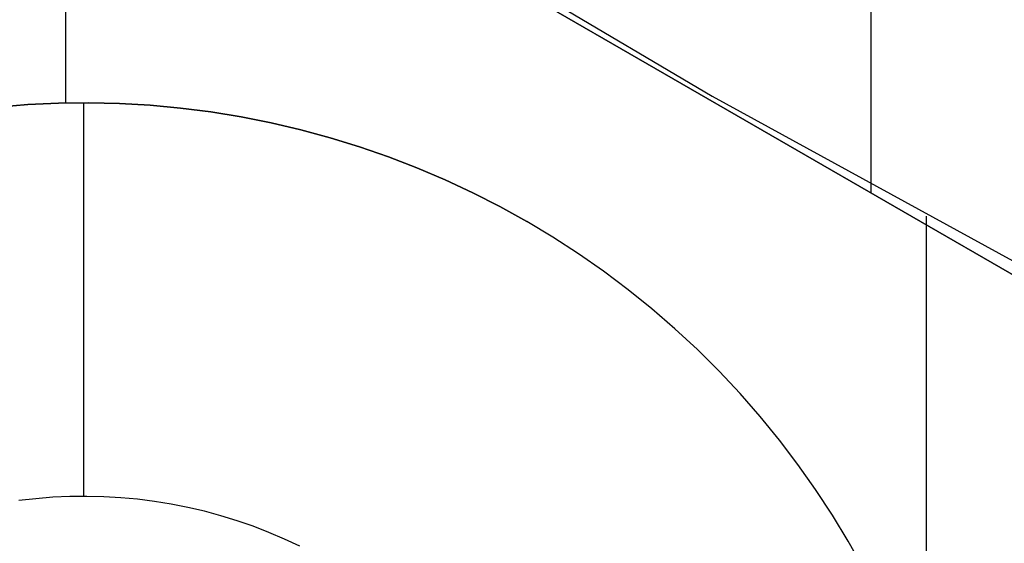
# Model space of a CAD drawing. Header units: millimetres. Extents: x 8926 to 10090, y -5004 to -3986.
# Tile 8 of 256: x 9460.23 to 9465.23, y -4431.35 to -4428.69. Entities that reach past the tile are written whole.
import ezdxf

# ---------------------------------------------------------------- set-up
doc = ezdxf.new("R2010")
doc.units = ezdxf.units.MM
doc.layers.add('1', color=7, linetype='Continuous')
doc.layers.add('BLANCO METALICO', color=7, linetype='Continuous', true_color=0xededed)

msp = doc.modelspace()

# ---------------------------------------------------------------- linework, layer by layer
at = {"layer": '1', "color": 29, "true_color": 0x4d342b}
for p, q in [((9461.3058, -4427.634, 59.5679), (9463.7472, -4429.0782, 59.5679)), ((9463.7472, -4429.0782, 59.5679), (9466.2344, -4430.4421, 59.5679)), ((9464.836, -4436.5604, 59.5679), (9464.836, -4429.6883, 59.5679))]:
    msp.add_line(p, q, dxfattribs=at)
at = {"layer": 'BLANCO METALICO'}
for p, q in [((9464.555, -4429.5712, 239.5324), (9464.555, -4423.7977, 239.5324)), ((9464.555, -4429.5712, 236.5324), (9464.555, -4423.7977, 236.5324)), ((9454.6448, -4423.8495, 236.5324), (9471.9653, -4433.8495, 236.5324)), ((9470.2332, -4432.8495, 239.5324), (9456.3768, -4424.8495, 239.5324)), ((9460.4628, -4429.1136, 236.5324), (9460.4628, -4427.2086, 236.5324)), ((9460.2704, -4429.1217, 226.5324), (9460.1156, -4429.1342, 226.5324)), ((9460.1156, -4429.1342, 236.5324), (9460.2704, -4429.1217, 236.5324)), ((9460.2704, -4429.1217, 231.5324), (9460.1156, -4429.1342, 231.5324)), ((9460.4256, -4429.1145, 226.5324), (9460.2704, -4429.1217, 226.5324)), ((9460.2704, -4429.1217, 236.5324), (9460.4256, -4429.1145, 236.5324)), ((9460.4256, -4429.1145, 231.5324), (9460.2704, -4429.1217, 231.5324)), ((9460.5809, -4429.1127, 226.5324), (9460.4256, -4429.1145, 226.5324)), ((9460.4256, -4429.1145, 236.5324), (9460.5809, -4429.1127, 236.5324)), ((9460.5809, -4429.1127, 231.5324), (9460.4256, -4429.1145, 231.5324)), ((9460.555, -4431.1127, 226.5324), (9460.555, -4429.1127, 226.5324)), ((9460.7362, -4429.1163, 226.5324), (9460.5809, -4429.1127, 226.5324)), ((9460.5809, -4429.1127, 236.5324), (9460.7362, -4429.1163, 236.5324)), ((9460.7362, -4429.1163, 231.5324), (9460.5809, -4429.1127, 231.5324)), ((9460.8913, -4429.1252, 226.5324), (9460.7362, -4429.1163, 226.5324)), ((9460.7362, -4429.1163, 236.5324), (9460.8913, -4429.1252, 236.5324)), ((9460.8913, -4429.1252, 231.5324), (9460.7362, -4429.1163, 231.5324)), ((9461.046, -4429.1395, 226.5324), (9460.8913, -4429.1252, 226.5324)), ((9460.8913, -4429.1252, 236.5324), (9461.046, -4429.1395, 236.5324)), ((9461.046, -4429.1395, 231.5324), (9460.8913, -4429.1252, 231.5324)), ((9461.2001, -4429.1591, 226.5324), (9461.046, -4429.1395, 226.5324)), ((9461.046, -4429.1395, 236.5324), (9461.2001, -4429.1591, 236.5324)), ((9461.2001, -4429.1591, 231.5324), (9461.046, -4429.1395, 231.5324)), ((9461.3534, -4429.1841, 226.5324), (9461.2001, -4429.1591, 226.5324)), ((9461.2001, -4429.1591, 236.5324), (9461.3534, -4429.1841, 236.5324)), ((9461.3534, -4429.1841, 231.5324), (9461.2001, -4429.1591, 231.5324)), ((9461.5058, -4429.2142, 226.5324), (9461.3534, -4429.1841, 226.5324)), ((9461.3534, -4429.1841, 236.5324), (9461.5058, -4429.2142, 236.5324)), ((9461.5058, -4429.2142, 231.5324), (9461.3534, -4429.1841, 231.5324)), ((9461.6571, -4429.2497, 226.5324), (9461.5058, -4429.2142, 226.5324)), ((9461.5058, -4429.2142, 236.5324), (9461.6571, -4429.2497, 236.5324)), ((9461.6571, -4429.2497, 231.5324), (9461.5058, -4429.2142, 231.5324)), ((9461.807, -4429.2903, 226.5324), (9461.6571, -4429.2497, 226.5324)), ((9461.6571, -4429.2497, 236.5324), (9461.807, -4429.2903, 236.5324)), ((9461.807, -4429.2903, 231.5324), (9461.6571, -4429.2497, 231.5324)), ((9461.9554, -4429.3361, 226.5324), (9461.807, -4429.2903, 226.5324)), ((9461.807, -4429.2903, 236.5324), (9461.9554, -4429.3361, 236.5324)), ((9461.9554, -4429.3361, 231.5324), (9461.807, -4429.2903, 231.5324)), ((9462.1022, -4429.387, 226.5324), (9461.9554, -4429.3361, 226.5324)), ((9461.9554, -4429.3361, 236.5324), (9462.1022, -4429.387, 236.5324)), ((9462.1022, -4429.387, 231.5324), (9461.9554, -4429.3361, 231.5324)), ((9462.2472, -4429.4429, 226.5324), (9462.1022, -4429.387, 226.5324)), ((9462.1022, -4429.387, 236.5324), (9462.2472, -4429.4429, 236.5324)), ((9462.2472, -4429.4429, 231.5324), (9462.1022, -4429.387, 231.5324)), ((9462.3901, -4429.5038, 226.5324), (9462.2472, -4429.4429, 226.5324)), ((9462.2472, -4429.4429, 236.5324), (9462.3901, -4429.5038, 236.5324)), ((9462.3901, -4429.5038, 231.5324), (9462.2472, -4429.4429, 231.5324)), ((9462.5308, -4429.5696, 226.5324), (9462.3901, -4429.5038, 226.5324)), ((9462.3901, -4429.5038, 236.5324), (9462.5308, -4429.5696, 236.5324)), ((9462.5308, -4429.5696, 231.5324), (9462.3901, -4429.5038, 231.5324)), ((9462.6692, -4429.6402, 226.5324), (9462.5308, -4429.5696, 226.5324)), ((9462.5308, -4429.5696, 236.5324), (9462.6692, -4429.6402, 236.5324)), ((9462.6692, -4429.6402, 231.5324), (9462.5308, -4429.5696, 231.5324)), ((9462.805, -4429.7155, 226.5324), (9462.6692, -4429.6402, 226.5324)), ((9462.6692, -4429.6402, 236.5324), (9462.805, -4429.7155, 236.5324)), ((9462.805, -4429.7155, 231.5324), (9462.6692, -4429.6402, 231.5324)), ((9462.805, -4429.7155, 236.5324), (9462.805, -4429.7155, 226.5324)), ((9462.9382, -4429.7955, 226.5324), (9462.805, -4429.7155, 226.5324)), ((9462.9382, -4429.7955, 236.5324), (9462.805, -4429.7155, 236.5324)), ((9462.9382, -4429.7955, 231.5324), (9462.805, -4429.7155, 231.5324)), ((9463.0685, -4429.8801, 226.5324), (9462.9382, -4429.7955, 226.5324)), ((9463.0685, -4429.8801, 236.5324), (9462.9382, -4429.7955, 236.5324)), ((9463.0685, -4429.8801, 231.5324), (9462.9382, -4429.7955, 231.5324)), ((9463.1959, -4429.969, 226.5324), (9463.0685, -4429.8801, 226.5324)), ((9463.1959, -4429.969, 236.5324), (9463.0685, -4429.8801, 236.5324)), ((9463.1959, -4429.969, 231.5324), (9463.0685, -4429.8801, 231.5324)), ((9463.3201, -4430.0624, 226.5324), (9463.1959, -4429.969, 226.5324)), ((9463.3201, -4430.0624, 236.5324), (9463.1959, -4429.969, 236.5324)), ((9463.3201, -4430.0624, 231.5324), (9463.1959, -4429.969, 231.5324)), ((9463.441, -4430.1599, 226.5324), (9463.3201, -4430.0624, 226.5324)), ((9463.441, -4430.1599, 236.5324), (9463.3201, -4430.0624, 236.5324)), ((9463.441, -4430.1599, 231.5324), (9463.3201, -4430.0624, 231.5324)), ((9463.5584, -4430.2616, 226.5324), (9463.441, -4430.1599, 226.5324)), ((9463.5584, -4430.2616, 236.5324), (9463.441, -4430.1599, 236.5324)), ((9463.5584, -4430.2616, 231.5324), (9463.441, -4430.1599, 231.5324)), ((9463.6723, -4430.3672, 226.5324), (9463.5584, -4430.2616, 226.5324)), ((9463.6723, -4430.3672, 236.5324), (9463.5584, -4430.2616, 236.5324)), ((9463.6723, -4430.3672, 231.5324), (9463.5584, -4430.2616, 231.5324)), ((9463.7824, -4430.4768, 226.5324), (9463.6723, -4430.3672, 226.5324)), ((9463.7824, -4430.4768, 236.5324), (9463.6723, -4430.3672, 236.5324)), ((9463.7824, -4430.4768, 231.5324), (9463.6723, -4430.3672, 231.5324)), ((9463.8888, -4430.59, 226.5324), (9463.7824, -4430.4768, 226.5324)), ((9463.8888, -4430.59, 236.5324), (9463.7824, -4430.4768, 236.5324)), ((9463.8888, -4430.59, 231.5324), (9463.7824, -4430.4768, 231.5324)), ((9463.9911, -4430.7069, 226.5324), (9463.8888, -4430.59, 226.5324)), ((9463.9911, -4430.7069, 236.5324), (9463.8888, -4430.59, 236.5324)), ((9463.9911, -4430.7069, 231.5324), (9463.8888, -4430.59, 231.5324)), ((9464.0894, -4430.8272, 226.5324), (9463.9911, -4430.7069, 226.5324)), ((9464.0894, -4430.8272, 236.5324), (9463.9911, -4430.7069, 236.5324)), ((9464.0894, -4430.8272, 231.5324), (9463.9911, -4430.7069, 231.5324)), ((9464.1834, -4430.9509, 226.5324), (9464.0894, -4430.8272, 226.5324)), ((9464.1834, -4430.9509, 236.5324), (9464.0894, -4430.8272, 236.5324)), ((9464.1834, -4430.9509, 231.5324), (9464.0894, -4430.8272, 231.5324)), ((9464.2731, -4431.0777, 226.5324), (9464.1834, -4430.9509, 226.5324)), ((9464.2731, -4431.0777, 236.5324), (9464.1834, -4430.9509, 236.5324)), ((9464.2731, -4431.0777, 231.5324), (9464.1834, -4430.9509, 231.5324)), ((9464.3584, -4431.2076, 226.5324), (9464.2731, -4431.0777, 226.5324)), ((9464.3584, -4431.2076, 236.5324), (9464.2731, -4431.0777, 236.5324)), ((9464.3584, -4431.2076, 231.5324), (9464.2731, -4431.0777, 231.5324)), ((9460.3109, -4431.1246, 226.5324), (9460.2251, -4431.1345, 226.5324)), ((9460.3969, -4431.1177, 226.5324), (9460.3109, -4431.1246, 226.5324)), ((9460.4831, -4431.1137, 226.5324), (9460.3969, -4431.1177, 226.5324)), ((9460.5694, -4431.1127, 226.5324), (9460.4831, -4431.1137, 226.5324)), ((9460.6557, -4431.1147, 226.5324), (9460.5694, -4431.1127, 226.5324)), ((9460.7419, -4431.1196, 226.5324), (9460.6557, -4431.1147, 226.5324)), ((9460.8278, -4431.1276, 226.5324), (9460.7419, -4431.1196, 226.5324)), ((9460.9134, -4431.1385, 226.5324), (9460.8278, -4431.1276, 226.5324)), ((9460.9986, -4431.1523, 226.5324), (9460.9134, -4431.1385, 226.5324)), ((9461.0832, -4431.1691, 226.5324), (9460.9986, -4431.1523, 226.5324)), ((9461.1673, -4431.1888, 226.5324), (9461.0832, -4431.1691, 226.5324)), ((9461.2506, -4431.2114, 226.5324), (9461.1673, -4431.1888, 226.5324)), ((9461.333, -4431.2368, 226.5324), (9461.2506, -4431.2114, 226.5324)), ((9461.4146, -4431.2651, 226.5324), (9461.333, -4431.2368, 226.5324)), ((9464.4391, -4431.3403, 226.5324), (9464.3584, -4431.2076, 226.5324)), ((9464.4391, -4431.3403, 236.5324), (9464.3584, -4431.2076, 236.5324)), ((9464.4391, -4431.3403, 231.5324), (9464.3584, -4431.2076, 231.5324)), ((9461.4951, -4431.2961, 226.5324), (9461.4146, -4431.2651, 226.5324)), ((9461.5745, -4431.33, 226.5324), (9461.4951, -4431.2961, 226.5324)), ((9461.6527, -4431.3665, 226.5324), (9461.5745, -4431.33, 226.5324)), ((9464.5152, -4431.4757, 226.5324), (9464.4391, -4431.3403, 226.5324)), ((9464.5152, -4431.4757, 236.5324), (9464.4391, -4431.3403, 236.5324)), ((9464.5152, -4431.4757, 231.5324), (9464.4391, -4431.3403, 231.5324))]:
    msp.add_line(p, q, dxfattribs=at)

doc.saveas('drawing.dxf')
